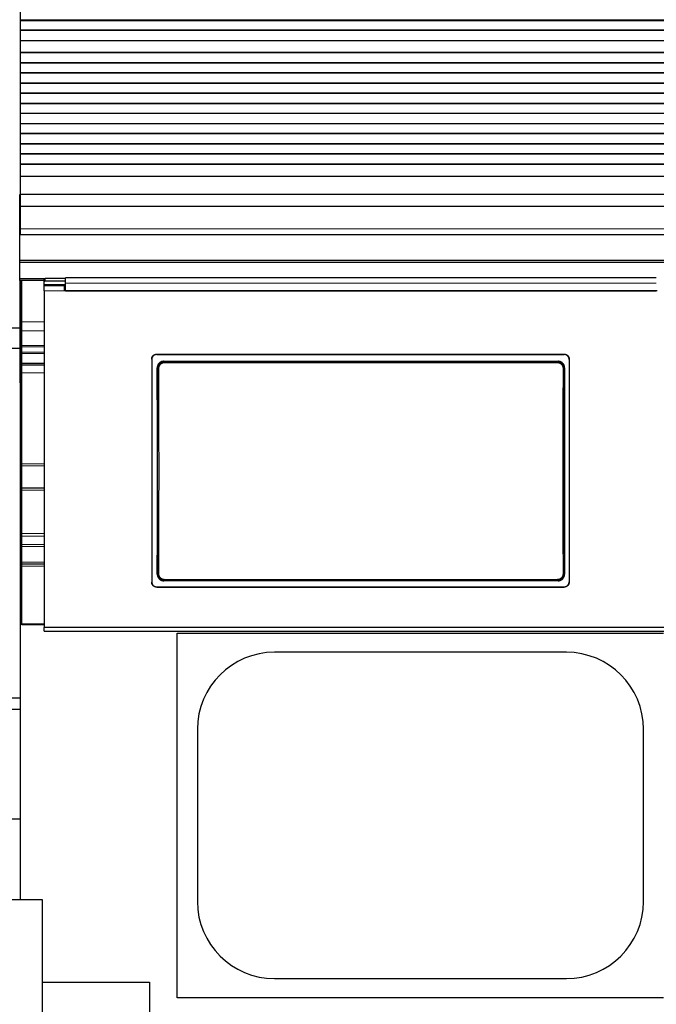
# Model space of a CAD drawing. Header units: inches. Extents: x 0 to 29700, y -16 to 21000.
# Tile 77 of 213: x 3808 to 4436, y 15747 to 16719. Entities that reach past the tile are written whole.
import ezdxf

# ---------------------------------------------------------------- set-up
doc = ezdxf.new("R2010")
doc.units = ezdxf.units.IN
doc.layers.add('1', color=7, linetype='Continuous', true_color=0xffffff)
doc.layers.add('254', color=7, linetype='Continuous', true_color=0xffffff)
doc.styles.add('latin_extended', font='simplex.shx')
doc.dimstyles.get("Standard").update_dxf_attribs({"dimtxt": 0.18, "dimasz": 0.18, "dimexe": 0.18, "dimexo": 0.0625, "dimgap": 0.09, "dimtad": 0, "dimtih": 1, "dimtoh": 1, "dimdec": 4, "dimzin": 0, "dimdsep": 46, "dimtxsty": 'Standard', "dimcen": 0.09, "dimadec": 0, "dimazin": 0, "dimtfac": 1, "dimtdec": 4, "dimtofl": 0, "dimtmove": 0, "dimatfit": 3, "dimfxl": 1, "dimtolj": 1, "dimtzin": 0, "dimarcsym": 0})

# ---------------------------------------------------------------- blocks, each defined once
blk = doc.blocks.new('_U1')
at = {"layer": '254', "color": 3, "linetype": 'Continuous', "lineweight": 13, "transparency": 16777216}
for p, q in [((2566.56, 16631.63), (2566.56, 13180.9)), ((3808.13, 13970.9), (3808.13, 13180.9)), ((2741.56, 13230.9), (3633.13, 13230.9))]:
    blk.add_line(p, q, dxfattribs=at)
at = {"layer": '254', "color": 3, "transparency": 16777216}
for points in [[(2741.56, 13260.07), (2741.56, 13201.73), (2566.56, 13230.9)], [(3633.13, 13201.73), (3633.13, 13260.07), (3808.13, 13230.9)]]:
    blk.add_solid(points, dxfattribs=at)
at = {"layer": 'Defpoints', "color": 0, "transparency": 16777216}
for p in [(2566.56, 16681.63), (3808.13, 14020.9), (3808.13, 13230.9)]:
    blk.add_point(p, dxfattribs=at)
at = {"layer": '254', "color": 2, "lineweight": 13, "transparency": 16777216, "insert": (2895.68, 13493.4), "char_height": 175, "attachment_point": 1, "style": 'latin_extended'}
blk.add_mtext('\\A1;1242', dxfattribs=at)

msp = doc.modelspace()

# ---------------------------------------------------------------- linework, layer by layer
at = {"layer": '1', "color": 2, "linetype": 'Continuous', "lineweight": 25}
for p, q in [((3808.127, 16728.982), (3808.127, 16507.417)), ((5023.627, 16718.753), (3808.14, 16718.753)), ((5023.627, 16718.503), (3808.14, 16718.503)), ((5023.627, 16709.003), (3808.14, 16709.003)), ((5023.627, 16708.753), (3808.14, 16708.753)), ((5023.627, 16698.753), (3808.14, 16698.753)), ((5023.627, 16687.003), (3808.14, 16687.003)), ((5023.627, 16686.753), (3808.14, 16686.753)), ((5023.627, 16676.753), (3808.14, 16676.753)), ((5023.627, 16676.503), (3808.14, 16676.503)), ((5023.627, 16667.003), (3808.14, 16667.003)), ((5023.627, 16666.753), (3808.14, 16666.753)), ((5023.627, 16656.753), (3808.14, 16656.753)), ((5023.627, 16656.503), (3808.14, 16656.503)), ((5023.627, 16647.003), (3808.14, 16647.003)), ((5023.627, 16646.753), (3808.14, 16646.753)), ((5023.627, 16636.753), (3808.14, 16636.753)), ((5023.627, 16636.503), (3808.14, 16636.503)), ((5023.627, 16627.003), (3808.14, 16627.003)), ((5023.627, 16626.753), (3808.14, 16626.753)), ((5023.627, 16616.753), (3808.14, 16616.753)), ((5023.627, 16616.503), (3808.14, 16616.503)), ((5023.627, 16607.003), (3808.14, 16607.003)), ((5023.627, 16606.753), (3808.14, 16606.753)), ((5023.627, 16596.753), (3808.14, 16596.753)), ((5023.627, 16596.503), (3808.14, 16596.503)), ((5023.627, 16587.003), (3808.14, 16587.003)), ((5023.627, 16586.753), (3808.14, 16586.753)), ((5023.627, 16576.753), (3808.14, 16576.753)), ((5023.627, 16576.503), (3808.14, 16576.503)), ((5023.627, 16564.77), (3808.14, 16564.77)), ((3807.627, 16534.997), (3807.627, 16546.958)), ((5023.627, 16546.958), (3808.14, 16546.958)), ((3807.627, 16513.135), (3807.627, 16534.997)), ((5023.627, 16534.997), (3807.627, 16534.997)), ((3807.627, 16507.415), (3807.627, 16513.135)), ((3807.627, 16507.415), (5023.627, 16507.415)), ((3807.627, 16481.872), (3807.627, 16507.414)), ((3807.627, 16479.608), (3807.627, 16481.872)), ((5023.627, 16481.872), (3807.627, 16481.872)), ((3807.627, 16463.757), (3807.627, 16479.608)), ((5023.627, 16479.608), (3807.627, 16479.608)), ((3807.627, 16462.008), (3807.627, 16463.757)), ((3832.27, 16463.757), (3807.627, 16463.757)), ((3831.89, 16462.008), (3807.627, 16462.008)), ((3808.127, 16414.9), (3808.127, 16462.008)), ((3809.127, 16462.008), (3809.127, 16426.9)), ((3809.627, 16421.291), (3809.627, 16462.008)), ((3831.877, 16460.764), (3831.877, 16463.362)), ((3831.877, 16456.854), (3831.877, 16460.764)), ((3831.927, 16456.855), (3831.927, 16457.56)), ((3852.883, 16457.56), (3831.927, 16457.56)), ((3852.877, 16463.862), (3832.877, 16463.862)), ((3852.877, 16461.264), (3832.877, 16461.264)), ((4435.877, 16464.666), (3852.877, 16464.666)), ((3852.877, 16459.294), (3852.877, 16464.666)), ((3852.877, 16451.78), (3852.877, 16459.293)), ((3851.877, 16456.855), (3831.877, 16456.855)), ((3831.877, 16451.775), (3831.877, 16456.855)), ((3831.877, 16451.775), (3831.877, 16119.405)), ((3851.877, 16451.775), (3851.877, 16456.855)), ((3852.877, 16453.855), (3851.877, 16453.855)), ((4436.877, 16451.775), (3851.877, 16451.775)), ((3852.877, 16451.78), (4435.877, 16451.78)), ((3809.124, 16426.832), (3808.124, 16426.832)), ((3809.627, 16426.9), (3809.127, 16426.9)), ((3809.127, 16426.9), (3809.127, 16360.9)), ((3809.627, 16412.292), (3809.627, 16421.291)), ((3808.127, 16414.9), (3780.127, 16414.9)), ((3808.127, 16394.904), (3808.127, 16414.9)), ((3809.627, 16397.718), (3809.627, 16412.292)), ((3808.127, 16394.904), (3780.127, 16394.904)), ((3808.127, 16360.897), (3808.127, 16394.904)), ((3809.627, 16396.529), (3809.627, 16397.718)), ((3809.627, 16391.099), (3809.627, 16396.529)), ((3809.627, 16389.97), (3809.627, 16391.099)), ((3809.627, 16380.353), (3809.627, 16389.97)), ((3942.877, 16389.272), (4344.877, 16389.272)), ((3809.627, 16380.06), (3809.627, 16380.353)), ((3809.627, 16380.06), (3831.919, 16380.06)), ((3809.627, 16378.379), (3809.627, 16380.06)), ((3937.877, 16384.297), (3937.877, 16164.224)), ((3942.877, 16388.968), (4344.877, 16388.968)), ((3949.791, 16382.209), (4338.963, 16382.209)), ((4349.877, 16384.297), (4349.877, 16164.224)), ((3808.112, 16372.332), (3809.124, 16372.332)), ((3809.627, 16370.719), (3809.627, 16378.379)), ((3809.627, 16280.977), (3809.627, 16370.719)), ((3809.667, 16360.9), (3808.127, 16360.9)), ((3808.127, 16360.9), (3808.127, 16235.9)), ((3809.627, 16278.974), (3809.627, 16280.977)), ((3809.627, 16256.983), (3809.627, 16278.974)), ((3809.627, 16254.983), (3809.627, 16256.983)), ((3831.919, 16256.983), (3809.627, 16256.983)), ((3809.627, 16212.215), (3809.627, 16254.983)), ((3809.667, 16235.9), (3808.127, 16235.9)), ((3808.127, 16235.9), (3808.127, 15850.937)), ((3809.627, 16209.715), (3809.627, 16212.215)), ((3809.627, 16201.411), (3809.627, 16209.715)), ((3809.627, 16199.411), (3809.627, 16201.411)), ((3809.627, 16183.983), (3809.627, 16199.411)), ((3809.627, 16181.983), (3809.627, 16183.983)), ((3809.627, 16179.983), (3809.627, 16181.983)), ((3831.919, 16181.983), (3809.627, 16181.983)), ((3809.627, 16122.983), (3809.627, 16179.983)), ((4338.9, 16165.555), (3949.854, 16165.555)), ((3942.877, 16159.512), (4344.877, 16159.512)), ((3942.877, 16159.243), (4344.877, 16159.243)), ((3809.627, 16121.983), (3809.627, 16122.983)), ((3831.919, 16121.983), (3809.627, 16121.983)), ((3831.877, 16115.819), (3831.877, 16119.405)), ((4456.877, 16119.405), (3831.877, 16119.405)), ((3831.877, 16115.819), (5081.877, 16115.819)), ((3963.127, 16113.9), (4443.127, 16113.9)), ((3963.127, 15753.9), (3963.127, 16113.9)), ((4347.127, 16095), (4059.127, 16095)), ((3808.127, 16049.511), (3780.127, 16049.511)), ((3780.127, 16038.9), (3808.127, 16038.9)), ((3983.027, 16018.9), (3983.027, 15848.9)), ((4423.227, 15848.9), (4423.227, 16018.9)), ((3780.127, 15930.4), (3808.127, 15930.4)), ((3537.907, 15850.929), (3829.907, 15850.929)), ((3829.907, 15850.929), (3829.907, 15580.402)), ((3829.907, 15769.4), (3935.627, 15769.4)), ((3935.627, 15769.4), (3935.627, 15736.4)), ((4059.127, 15772.8), (4347.127, 15772.8)), ((4443.127, 15753.9), (3963.127, 15753.9))]:
    msp.add_line(p, q, dxfattribs=at)
at = {"layer": '1', "color": 110, "linetype": 'Continuous', "lineweight": 13}
for p, q in [((5023.627, 16719.468), (3808.14, 16719.468)), ((5023.627, 16513.135), (3807.627, 16513.135)), ((3832.877, 16463.862), (3832.877, 16461.264)), ((3851.877, 16451.775), (3831.877, 16451.775)), ((3831.879, 16421.291), (3809.627, 16421.291)), ((3831.919, 16412.292), (3809.627, 16412.292)), ((3831.919, 16397.718), (3809.627, 16397.718)), ((3831.919, 16396.529), (3809.627, 16396.529)), ((3831.919, 16391.099), (3809.627, 16391.099)), ((3831.919, 16389.97), (3809.627, 16389.97)), ((3942.877, 16389.272), (3942.877, 16388.968)), ((4344.877, 16388.968), (4344.877, 16389.272)), ((3831.919, 16380.353), (3809.627, 16380.353)), ((3949.791, 16382.209), (3950.349, 16381.651)), ((3950.349, 16381.651), (4338.405, 16381.651)), ((3950.349, 16381.651), (3950.349, 16380.742)), ((4338.405, 16380.742), (3950.349, 16380.742)), ((4338.405, 16381.651), (4338.963, 16382.209)), ((4338.405, 16381.651), (4338.405, 16380.742)), ((3831.919, 16378.379), (3809.627, 16378.379)), ((3831.919, 16370.719), (3809.627, 16370.719)), ((3943.883, 16375.135), (3943.332, 16375.686)), ((4345.422, 16375.686), (4344.871, 16375.135)), ((3831.919, 16280.977), (3809.627, 16280.977)), ((3831.919, 16278.974), (3809.627, 16278.974)), ((3831.919, 16254.983), (3809.627, 16254.983)), ((3831.919, 16212.215), (3809.627, 16212.215)), ((3831.919, 16209.715), (3809.627, 16209.715)), ((3831.919, 16201.411), (3809.627, 16201.411)), ((3831.919, 16199.411), (3809.627, 16199.411)), ((3831.919, 16183.983), (3809.627, 16183.983)), ((3831.919, 16179.983), (3809.627, 16179.983)), ((3943.391, 16172.074), (3943.883, 16172.566)), ((3950.349, 16166.05), (3949.854, 16165.555)), ((3950.349, 16166.96), (3950.349, 16166.05)), ((3950.349, 16166.96), (4338.405, 16166.96)), ((4338.405, 16166.05), (3950.349, 16166.05)), ((4338.405, 16166.96), (4338.405, 16166.05)), ((4338.9, 16165.555), (4338.405, 16166.05)), ((4344.871, 16172.566), (4345.363, 16172.074)), ((3942.877, 16159.512), (3942.877, 16159.243)), ((4344.877, 16159.243), (4344.877, 16159.512)), ((3831.919, 16122.983), (3809.627, 16122.983))]:
    msp.add_line(p, q, dxfattribs=at)
at = {"layer": '1', "color": 2, "linetype": 'Continuous', "lineweight": 25}
for centre, start, end in [((4059.127, 16018.9), 90, 180), ((4347.127, 16018.9), 0, 90), ((4059.127, 15848.9), 180, 270), ((4347.127, 15848.9), 270, 0)]:
    msp.add_arc(centre, 76.1, start, end, dxfattribs=at)
for centre, major_axis, ratio, start_param, end_param in [((3832.877, 16463.362), (-1, 0), 0.5, 4.712389, 6.2831853), ((3832.877, 16460.764), (1, 0), 0.5, 1.5707963, 3.1415927), ((3880.7, 16267.24), (0, 1200), 0.0524078, 4.6330009, 4.8028843), ((4408.054, 16267.24), (0, 1200), 0.0524078, 1.480301, 1.6501845)]:
    msp.add_ellipse(centre, major_axis=major_axis, ratio=ratio, start_param=start_param, end_param=end_param, dxfattribs=at)
at = {"layer": '1', "color": 110, "linetype": 'Continuous', "lineweight": 13}
for centre, major_axis, ratio, start_param, end_param in [((3944.881, 16375.135), (-1, -0.004), 0.0844733, 4.7120137, 6.2306374), ((3881.27, 16273.851), (0, 1199), 0.0524078, 4.6278141, 4.7969639), ((3882.269, 16273.851), (0, 1200), 0.0523641, 4.6278141, 4.7969639), ((4406.485, 16273.851), (0, 1200), 0.0523641, 1.4862214, 1.6553712), ((4343.872, 16375.135), (1, -0.004), 0.0844733, 0.0525479, 1.5711716), ((4407.483, 16273.851), (0, 1199), 0.0524078, 1.4862214, 1.6553712), ((3944.881, 16172.566), (1, -0.004), 0.0844733, 3.1941405, 4.7127643), ((4343.872, 16172.566), (-1, -0.004), 0.0844733, 1.570421, 3.0890448)]:
    msp.add_ellipse(centre, major_axis=major_axis, ratio=ratio, start_param=start_param, end_param=end_param, dxfattribs=at)
msp.add_open_spline([(4435.877, 16459.293), (3852.877, 16459.293)], degree=1, dxfattribs=at)
at = {"layer": '1', "color": 2, "linetype": 'Continuous', "lineweight": 25}
for points, knots in [([(3937.877, 16384.297), (3937.877, 16384.461), (3937.885, 16384.624), (3937.917, 16384.947), (3937.965, 16385.268), (3938.044, 16385.583), (3938.103, 16385.778), (3938.116, 16385.817), (3938.141, 16385.895), (3938.155, 16385.934), (3938.196, 16386.05), (3938.226, 16386.126), (3938.32, 16386.352), (3938.46, 16386.645), (3938.627, 16386.923), (3938.763, 16387.126), (3938.81, 16387.192), (3938.883, 16387.291), (3938.908, 16387.323), (3938.958, 16387.388), (3938.984, 16387.42), (3939.115, 16387.579), (3939.225, 16387.699), (3939.455, 16387.929), (3939.696, 16388.146), (3939.958, 16388.34), (3940.129, 16388.454), (3940.164, 16388.476), (3940.233, 16388.52), (3940.268, 16388.542), (3940.374, 16388.605), (3940.445, 16388.645), (3940.662, 16388.76), (3940.956, 16388.899), (3941.263, 16389.009), (3941.497, 16389.08), (3941.576, 16389.102), (3941.736, 16389.142), (3941.816, 16389.16), (3942.059, 16389.208), (3942.383, 16389.256), (3942.712, 16389.272), (3942.877, 16389.272)], [0, 0, 0, 0, 0.0625, 0.0625, 0.125, 0.1875, 0.1875, 0.203125, 0.203125, 0.21875, 0.21875, 0.25, 0.25, 0.3125, 0.375, 0.375, 0.40625, 0.40625, 0.421875, 0.421875, 0.4375, 0.4375, 0.5, 0.5, 0.5625, 0.625, 0.625, 0.640625, 0.640625, 0.65625, 0.65625, 0.6875, 0.6875, 0.75, 0.8125, 0.8125, 0.84375, 0.84375, 0.875, 0.875, 0.9375, 1, 1, 1, 1]), ([(4344.877, 16389.272), (4345.042, 16389.272), (4345.206, 16389.264), (4345.53, 16389.232), (4345.852, 16389.185), (4346.169, 16389.106), (4346.365, 16389.047), (4346.404, 16389.035), (4346.482, 16389.009), (4346.521, 16388.996), (4346.638, 16388.954), (4346.715, 16388.925), (4346.942, 16388.831), (4347.236, 16388.692), (4347.516, 16388.526), (4347.719, 16388.391), (4347.82, 16388.321), (4347.918, 16388.246), (4347.983, 16388.196), (4348.015, 16388.17), (4348.175, 16388.04), (4348.296, 16387.931), (4348.526, 16387.702), (4348.745, 16387.462), (4348.94, 16387.201), (4349.054, 16387.031), (4349.077, 16386.997), (4349.121, 16386.928), (4349.143, 16386.893), (4349.206, 16386.788), (4349.247, 16386.717), (4349.362, 16386.501), (4349.502, 16386.208), (4349.612, 16385.903), (4349.683, 16385.67), (4349.705, 16385.591), (4349.746, 16385.433), (4349.764, 16385.352), (4349.812, 16385.111), (4349.861, 16384.788), (4349.877, 16384.461), (4349.877, 16384.297)], [0, 0, 0, 0, 0.0625, 0.0625, 0.125, 0.1875, 0.1875, 0.203125, 0.203125, 0.21875, 0.21875, 0.25, 0.25, 0.3125, 0.375, 0.375, 0.40625, 0.421875, 0.421875, 0.4375, 0.4375, 0.5, 0.5, 0.5625, 0.625, 0.625, 0.640625, 0.640625, 0.65625, 0.65625, 0.6875, 0.6875, 0.75, 0.8125, 0.8125, 0.84375, 0.84375, 0.875, 0.875, 0.9375, 1, 1, 1, 1]), ([(3942.877, 16388.968), (3942.712, 16388.968), (3942.548, 16388.96), (3942.223, 16388.928), (3941.901, 16388.88), (3941.585, 16388.802), (3941.388, 16388.743), (3941.349, 16388.73), (3941.271, 16388.705), (3941.232, 16388.691), (3941.116, 16388.65), (3941.039, 16388.62), (3940.812, 16388.527), (3940.517, 16388.388), (3940.238, 16388.222), (3940.034, 16388.087), (3939.934, 16388.016), (3939.836, 16387.942), (3939.771, 16387.892), (3939.738, 16387.866), (3939.579, 16387.736), (3939.458, 16387.627), (3939.227, 16387.398), (3939.009, 16387.158), (3938.814, 16386.897), (3938.699, 16386.727), (3938.677, 16386.693), (3938.633, 16386.624), (3938.611, 16386.589), (3938.547, 16386.483), (3938.507, 16386.412), (3938.391, 16386.197), (3938.252, 16385.904), (3938.142, 16385.599), (3938.07, 16385.365), (3938.048, 16385.287), (3938.008, 16385.128), (3937.99, 16385.048), (3937.941, 16384.807), (3937.893, 16384.484), (3937.877, 16384.157), (3937.877, 16383.993)], [0, 0, 0, 0, 0.0625, 0.0625, 0.125, 0.1875, 0.1875, 0.203125, 0.203125, 0.21875, 0.21875, 0.25, 0.25, 0.3125, 0.375, 0.375, 0.40625, 0.421875, 0.421875, 0.4375, 0.4375, 0.5, 0.5, 0.5625, 0.625, 0.625, 0.640625, 0.640625, 0.65625, 0.65625, 0.6875, 0.6875, 0.75, 0.8125, 0.8125, 0.84375, 0.84375, 0.875, 0.875, 0.9375, 1, 1, 1, 1]), ([(3949.791, 16382.209), (3949.576, 16382.209), (3949.363, 16382.199), (3948.94, 16382.157), (3948.73, 16382.125), (3948.314, 16382.042), (3948.108, 16381.99), (3947.853, 16381.912), (3947.802, 16381.896), (3947.7, 16381.862), (3947.649, 16381.845), (3947.498, 16381.79), (3947.399, 16381.751), (3947.104, 16381.628), (3946.721, 16381.445), (3946.359, 16381.225), (3946.094, 16381.047), (3946.008, 16380.985), (3945.879, 16380.889), (3945.837, 16380.857), (3945.753, 16380.79), (3945.711, 16380.756), (3945.506, 16380.585), (3945.349, 16380.442), (3945.052, 16380.14), (3944.911, 16379.982), (3944.645, 16379.653), (3944.519, 16379.482), (3944.373, 16379.259), (3944.344, 16379.214), (3944.287, 16379.123), (3944.204, 16378.986), (3944.127, 16378.846), (3943.979, 16378.565), (3943.801, 16378.181), (3943.661, 16377.782), (3943.571, 16377.476), (3943.543, 16377.374), (3943.505, 16377.218), (3943.493, 16377.166), (3943.47, 16377.061), (3943.46, 16377.009), (3943.409, 16376.747), (3943.349, 16376.326), (3943.331, 16375.9), (3943.332, 16375.686)], [0, 0, 0, 0, 0.0625, 0.0625, 0.125, 0.125, 0.1875, 0.1875, 0.203125, 0.203125, 0.21875, 0.21875, 0.25, 0.25, 0.3125, 0.375, 0.375, 0.40625, 0.40625, 0.421875, 0.421875, 0.4375, 0.4375, 0.5, 0.5, 0.5625, 0.5625, 0.625, 0.625, 0.640625, 0.640625, 0.65625, 0.6875, 0.6875, 0.75, 0.8125, 0.8125, 0.84375, 0.84375, 0.859375, 0.859375, 0.875, 0.875, 0.9375, 1, 1, 1, 1]), ([(4344.871, 16375.135), (4344.872, 16375.349), (4344.852, 16375.776), (4344.791, 16376.198), (4344.74, 16376.461), (4344.729, 16376.513), (4344.706, 16376.618), (4344.67, 16376.774), (4344.628, 16376.927), (4344.537, 16377.232), (4344.396, 16377.631), (4344.217, 16378.015), (4344.068, 16378.297), (4344.016, 16378.39), (4343.934, 16378.528), (4343.906, 16378.574), (4343.85, 16378.665), (4343.821, 16378.709), (4343.674, 16378.932), (4343.423, 16379.273), (4343.141, 16379.588), (4342.917, 16379.814), (4342.84, 16379.888), (4342.722, 16379.996), (4342.682, 16380.031), (4342.602, 16380.101), (4342.561, 16380.136), (4342.354, 16380.307), (4342.184, 16380.434), (4341.832, 16380.671), (4341.651, 16380.78), (4341.278, 16380.981), (4341.086, 16381.072), (4340.84, 16381.175), (4340.79, 16381.195), (4340.69, 16381.233), (4340.64, 16381.252), (4340.489, 16381.307), (4340.388, 16381.34), (4340.083, 16381.433), (4339.672, 16381.536), (4339.254, 16381.599), (4338.833, 16381.641), (4338.62, 16381.651), (4338.405, 16381.651)], [0, 0, 0, 0, 0.0625, 0.125, 0.125, 0.140625, 0.140625, 0.15625, 0.1875, 0.1875, 0.25, 0.3125, 0.3125, 0.34375, 0.34375, 0.359375, 0.359375, 0.375, 0.375, 0.4375, 0.5, 0.5, 0.53125, 0.53125, 0.546875, 0.546875, 0.5625, 0.5625, 0.625, 0.625, 0.6875, 0.6875, 0.75, 0.75, 0.765625, 0.765625, 0.78125, 0.78125, 0.8125, 0.8125, 0.875, 0.9375, 0.9375, 1, 1, 1, 1]), ([(4345.422, 16375.686), (4345.423, 16375.9), (4345.414, 16376.113), (4345.375, 16376.534), (4345.345, 16376.743), (4345.266, 16377.158), (4345.216, 16377.364), (4345.141, 16377.619), (4345.125, 16377.67), (4345.092, 16377.771), (4345.075, 16377.822), (4345.023, 16377.973), (4344.985, 16378.073), (4344.865, 16378.369), (4344.688, 16378.753), (4344.474, 16379.117), (4344.299, 16379.383), (4344.239, 16379.471), (4344.145, 16379.6), (4344.113, 16379.642), (4344.048, 16379.727), (4344.015, 16379.769), (4343.847, 16379.978), (4343.705, 16380.136), (4343.408, 16380.438), (4343.252, 16380.582), (4342.927, 16380.852), (4342.758, 16380.98), (4342.537, 16381.13), (4342.492, 16381.159), (4342.402, 16381.217), (4342.356, 16381.246), (4342.219, 16381.329), (4342.126, 16381.382), (4341.845, 16381.534), (4341.463, 16381.717), (4341.064, 16381.862), (4340.759, 16381.956), (4340.657, 16381.985), (4340.501, 16382.024), (4340.449, 16382.037), (4340.344, 16382.06), (4340.292, 16382.072), (4340.029, 16382.125), (4339.606, 16382.188), (4339.178, 16382.209), (4338.963, 16382.209)], [0, 0, 0, 0, 0.0625, 0.0625, 0.125, 0.125, 0.1875, 0.1875, 0.203125, 0.203125, 0.21875, 0.21875, 0.25, 0.25, 0.3125, 0.375, 0.375, 0.40625, 0.40625, 0.421875, 0.421875, 0.4375, 0.4375, 0.5, 0.5, 0.5625, 0.5625, 0.625, 0.625, 0.640625, 0.640625, 0.65625, 0.65625, 0.6875, 0.6875, 0.75, 0.8125, 0.8125, 0.84375, 0.84375, 0.859375, 0.859375, 0.875, 0.875, 0.9375, 1, 1, 1, 1]), ([(4349.877, 16383.993), (4349.877, 16384.157), (4349.869, 16384.32), (4349.837, 16384.643), (4349.789, 16384.963), (4349.71, 16385.279), (4349.65, 16385.474), (4349.638, 16385.513), (4349.612, 16385.591), (4349.599, 16385.629), (4349.557, 16385.745), (4349.528, 16385.822), (4349.434, 16386.047), (4349.294, 16386.341), (4349.127, 16386.619), (4348.991, 16386.821), (4348.944, 16386.888), (4348.871, 16386.987), (4348.846, 16387.019), (4348.795, 16387.084), (4348.769, 16387.116), (4348.639, 16387.274), (4348.529, 16387.395), (4348.298, 16387.624), (4348.057, 16387.842), (4347.795, 16388.036), (4347.625, 16388.15), (4347.59, 16388.172), (4347.521, 16388.216), (4347.485, 16388.237), (4347.38, 16388.301), (4347.308, 16388.341), (4347.092, 16388.456), (4346.797, 16388.595), (4346.491, 16388.704), (4346.256, 16388.776), (4346.177, 16388.797), (4346.018, 16388.837), (4345.937, 16388.855), (4345.695, 16388.904), (4345.37, 16388.952), (4345.042, 16388.968), (4344.877, 16388.968)], [0, 0, 0, 0, 0.0625, 0.0625, 0.125, 0.1875, 0.1875, 0.203125, 0.203125, 0.21875, 0.21875, 0.25, 0.25, 0.3125, 0.375, 0.375, 0.40625, 0.40625, 0.421875, 0.421875, 0.4375, 0.4375, 0.5, 0.5, 0.5625, 0.625, 0.625, 0.640625, 0.640625, 0.65625, 0.65625, 0.6875, 0.6875, 0.75, 0.8125, 0.8125, 0.84375, 0.84375, 0.875, 0.875, 0.9375, 1, 1, 1, 1]), ([(3943.391, 16172.074), (3943.39, 16171.86), (3943.399, 16171.648), (3943.439, 16171.226), (3943.469, 16171.017), (3943.548, 16170.602), (3943.598, 16170.397), (3943.674, 16170.142), (3943.689, 16170.091), (3943.722, 16169.989), (3943.739, 16169.938), (3943.792, 16169.787), (3943.83, 16169.687), (3943.95, 16169.392), (3944.128, 16169.008), (3944.343, 16168.643), (3944.517, 16168.378), (3944.577, 16168.29), (3944.672, 16168.161), (3944.704, 16168.119), (3944.769, 16168.034), (3944.802, 16167.992), (3944.97, 16167.784), (3945.112, 16167.625), (3945.41, 16167.323), (3945.565, 16167.18), (3945.891, 16166.91), (3946.06, 16166.782), (3946.281, 16166.633), (3946.326, 16166.603), (3946.416, 16166.546), (3946.462, 16166.517), (3946.599, 16166.434), (3946.692, 16166.381), (3946.973, 16166.229), (3947.355, 16166.046), (3947.754, 16165.902), (3948.059, 16165.808), (3948.161, 16165.78), (3948.317, 16165.74), (3948.369, 16165.728), (3948.473, 16165.704), (3948.526, 16165.693), (3948.789, 16165.64), (3949.211, 16165.576), (3949.639, 16165.555), (3949.854, 16165.555)], [0, 0, 0, 0, 0.0625, 0.0625, 0.125, 0.125, 0.1875, 0.1875, 0.203125, 0.203125, 0.21875, 0.21875, 0.25, 0.25, 0.3125, 0.375, 0.375, 0.40625, 0.40625, 0.421875, 0.421875, 0.4375, 0.4375, 0.5, 0.5, 0.5625, 0.5625, 0.625, 0.625, 0.640625, 0.640625, 0.65625, 0.65625, 0.6875, 0.6875, 0.75, 0.8125, 0.8125, 0.84375, 0.84375, 0.859375, 0.859375, 0.875, 0.875, 0.9375, 1, 1, 1, 1]), ([(3943.883, 16172.566), (3943.882, 16172.352), (3943.902, 16171.925), (3943.962, 16171.503), (3944.014, 16171.241), (3944.024, 16171.188), (3944.047, 16171.084), (3944.084, 16170.928), (3944.126, 16170.774), (3944.217, 16170.469), (3944.357, 16170.071), (3944.536, 16169.687), (3944.685, 16169.404), (3944.737, 16169.311), (3944.819, 16169.173), (3944.847, 16169.127), (3944.904, 16169.037), (3944.933, 16168.992), (3945.08, 16168.77), (3945.331, 16168.428), (3945.613, 16168.113), (3945.837, 16167.887), (3945.914, 16167.814), (3946.031, 16167.706), (3946.071, 16167.67), (3946.152, 16167.6), (3946.193, 16167.565), (3946.399, 16167.395), (3946.57, 16167.267), (3946.921, 16167.031), (3947.103, 16166.922), (3947.475, 16166.721), (3947.667, 16166.629), (3947.914, 16166.527), (3947.963, 16166.507), (3948.063, 16166.468), (3948.113, 16166.449), (3948.265, 16166.395), (3948.366, 16166.361), (3948.671, 16166.268), (3949.081, 16166.165), (3949.499, 16166.103), (3949.921, 16166.061), (3950.134, 16166.05), (3950.349, 16166.05)], [0, 0, 0, 0, 0.0625, 0.125, 0.125, 0.140625, 0.140625, 0.15625, 0.1875, 0.1875, 0.25, 0.3125, 0.3125, 0.34375, 0.34375, 0.359375, 0.359375, 0.375, 0.375, 0.4375, 0.5, 0.5, 0.53125, 0.53125, 0.546875, 0.546875, 0.5625, 0.5625, 0.625, 0.625, 0.6875, 0.6875, 0.75, 0.75, 0.765625, 0.765625, 0.78125, 0.78125, 0.8125, 0.8125, 0.875, 0.9375, 0.9375, 1, 1, 1, 1]), ([(4338.9, 16165.555), (4339.115, 16165.555), (4339.328, 16165.566), (4339.75, 16165.608), (4339.96, 16165.639), (4340.375, 16165.722), (4340.581, 16165.774), (4340.837, 16165.852), (4340.887, 16165.868), (4340.989, 16165.902), (4341.04, 16165.919), (4341.191, 16165.974), (4341.291, 16166.013), (4341.586, 16166.136), (4341.968, 16166.318), (4342.331, 16166.537), (4342.595, 16166.715), (4342.682, 16166.777), (4342.81, 16166.873), (4342.852, 16166.906), (4342.936, 16166.972), (4342.978, 16167.006), (4343.184, 16167.176), (4343.341, 16167.32), (4343.638, 16167.621), (4343.779, 16167.779), (4344.046, 16168.108), (4344.171, 16168.279), (4344.318, 16168.502), (4344.347, 16168.547), (4344.404, 16168.638), (4344.487, 16168.775), (4344.565, 16168.914), (4344.713, 16169.196), (4344.891, 16169.579), (4345.031, 16169.978), (4345.122, 16170.284), (4345.15, 16170.386), (4345.188, 16170.542), (4345.2, 16170.594), (4345.223, 16170.699), (4345.234, 16170.751), (4345.284, 16171.013), (4345.345, 16171.434), (4345.364, 16171.86), (4345.363, 16172.074)], [0, 0, 0, 0, 0.0625, 0.0625, 0.125, 0.125, 0.1875, 0.1875, 0.203125, 0.203125, 0.21875, 0.21875, 0.25, 0.25, 0.3125, 0.375, 0.375, 0.40625, 0.40625, 0.421875, 0.421875, 0.4375, 0.4375, 0.5, 0.5, 0.5625, 0.5625, 0.625, 0.625, 0.640625, 0.640625, 0.65625, 0.6875, 0.6875, 0.75, 0.8125, 0.8125, 0.84375, 0.84375, 0.859375, 0.859375, 0.875, 0.875, 0.9375, 1, 1, 1, 1]), ([(3937.877, 16164.493), (3937.877, 16164.329), (3937.885, 16164.166), (3937.917, 16163.842), (3937.965, 16163.521), (3938.044, 16163.206), (3938.103, 16163.01), (3938.116, 16162.971), (3938.141, 16162.894), (3938.155, 16162.855), (3938.196, 16162.739), (3938.226, 16162.662), (3938.32, 16162.436), (3938.46, 16162.143), (3938.627, 16161.864), (3938.763, 16161.661), (3938.81, 16161.595), (3938.883, 16161.496), (3938.908, 16161.463), (3938.958, 16161.399), (3938.984, 16161.367), (3939.115, 16161.208), (3939.225, 16161.087), (3939.455, 16160.858), (3939.696, 16160.64), (3939.958, 16160.445), (3940.129, 16160.332), (3940.164, 16160.309), (3940.233, 16160.265), (3940.268, 16160.244), (3940.374, 16160.18), (3940.445, 16160.14), (3940.662, 16160.025), (3940.956, 16159.886), (3941.263, 16159.776), (3941.497, 16159.705), (3941.576, 16159.683), (3941.736, 16159.643), (3941.816, 16159.625), (3942.059, 16159.577), (3942.383, 16159.529), (3942.712, 16159.512), (3942.877, 16159.512)], [0, 0, 0, 0, 0.0625, 0.0625, 0.125, 0.1875, 0.1875, 0.203125, 0.203125, 0.21875, 0.21875, 0.25, 0.25, 0.3125, 0.375, 0.375, 0.40625, 0.40625, 0.421875, 0.421875, 0.4375, 0.4375, 0.5, 0.5, 0.5625, 0.625, 0.625, 0.640625, 0.640625, 0.65625, 0.65625, 0.6875, 0.6875, 0.75, 0.8125, 0.8125, 0.84375, 0.84375, 0.875, 0.875, 0.9375, 1, 1, 1, 1]), ([(3942.877, 16159.243), (3942.712, 16159.243), (3942.548, 16159.251), (3942.223, 16159.283), (3941.901, 16159.331), (3941.585, 16159.41), (3941.388, 16159.469), (3941.349, 16159.481), (3941.271, 16159.507), (3941.232, 16159.52), (3941.116, 16159.562), (3941.039, 16159.591), (3940.812, 16159.685), (3940.517, 16159.824), (3940.238, 16159.99), (3940.034, 16160.125), (3939.934, 16160.196), (3939.836, 16160.27), (3939.771, 16160.321), (3939.738, 16160.346), (3939.579, 16160.476), (3939.458, 16160.586), (3939.227, 16160.815), (3939.009, 16161.055), (3938.814, 16161.317), (3938.699, 16161.486), (3938.677, 16161.521), (3938.633, 16161.59), (3938.611, 16161.625), (3938.547, 16161.731), (3938.507, 16161.802), (3938.391, 16162.017), (3938.252, 16162.311), (3938.142, 16162.616), (3938.07, 16162.85), (3938.048, 16162.928), (3938.008, 16163.087), (3937.99, 16163.167), (3937.941, 16163.409), (3937.893, 16163.732), (3937.877, 16164.059), (3937.877, 16164.224)], [0, 0, 0, 0, 0.0625, 0.0625, 0.125, 0.1875, 0.1875, 0.203125, 0.203125, 0.21875, 0.21875, 0.25, 0.25, 0.3125, 0.375, 0.375, 0.40625, 0.421875, 0.421875, 0.4375, 0.4375, 0.5, 0.5, 0.5625, 0.625, 0.625, 0.640625, 0.640625, 0.65625, 0.65625, 0.6875, 0.6875, 0.75, 0.8125, 0.8125, 0.84375, 0.84375, 0.875, 0.875, 0.9375, 1, 1, 1, 1]), ([(4344.877, 16159.512), (4345.042, 16159.512), (4345.206, 16159.521), (4345.53, 16159.553), (4345.852, 16159.6), (4346.169, 16159.679), (4346.365, 16159.738), (4346.404, 16159.75), (4346.482, 16159.776), (4346.521, 16159.789), (4346.638, 16159.831), (4346.715, 16159.86), (4346.942, 16159.954), (4347.236, 16160.093), (4347.516, 16160.259), (4347.719, 16160.395), (4347.82, 16160.465), (4347.918, 16160.539), (4347.983, 16160.59), (4348.015, 16160.616), (4348.175, 16160.746), (4348.296, 16160.855), (4348.526, 16161.085), (4348.745, 16161.325), (4348.94, 16161.586), (4349.054, 16161.756), (4349.077, 16161.79), (4349.121, 16161.859), (4349.143, 16161.894), (4349.206, 16162), (4349.247, 16162.071), (4349.362, 16162.286), (4349.502, 16162.58), (4349.612, 16162.885), (4349.683, 16163.119), (4349.705, 16163.198), (4349.746, 16163.356), (4349.764, 16163.437), (4349.812, 16163.678), (4349.861, 16164.002), (4349.877, 16164.329), (4349.877, 16164.493)], [0, 0, 0, 0, 0.0625, 0.0625, 0.125, 0.1875, 0.1875, 0.203125, 0.203125, 0.21875, 0.21875, 0.25, 0.25, 0.3125, 0.375, 0.375, 0.40625, 0.421875, 0.421875, 0.4375, 0.4375, 0.5, 0.5, 0.5625, 0.625, 0.625, 0.640625, 0.640625, 0.65625, 0.65625, 0.6875, 0.6875, 0.75, 0.8125, 0.8125, 0.84375, 0.84375, 0.875, 0.875, 0.9375, 1, 1, 1, 1]), ([(4349.877, 16164.224), (4349.877, 16164.059), (4349.869, 16163.896), (4349.837, 16163.573), (4349.789, 16163.252), (4349.71, 16162.937), (4349.65, 16162.741), (4349.638, 16162.702), (4349.612, 16162.624), (4349.599, 16162.585), (4349.557, 16162.469), (4349.528, 16162.393), (4349.434, 16162.167), (4349.294, 16161.873), (4349.127, 16161.595), (4348.991, 16161.392), (4348.944, 16161.325), (4348.871, 16161.227), (4348.846, 16161.194), (4348.795, 16161.129), (4348.769, 16161.097), (4348.639, 16160.939), (4348.529, 16160.818), (4348.298, 16160.588), (4348.057, 16160.37), (4347.795, 16160.176), (4347.625, 16160.062), (4347.59, 16160.04), (4347.521, 16159.996), (4347.485, 16159.974), (4347.38, 16159.911), (4347.308, 16159.871), (4347.092, 16159.756), (4346.797, 16159.617), (4346.491, 16159.507), (4346.256, 16159.436), (4346.177, 16159.414), (4346.018, 16159.374), (4345.937, 16159.356), (4345.695, 16159.308), (4345.37, 16159.259), (4345.042, 16159.243), (4344.877, 16159.243)], [0, 0, 0, 0, 0.0625, 0.0625, 0.125, 0.1875, 0.1875, 0.203125, 0.203125, 0.21875, 0.21875, 0.25, 0.25, 0.3125, 0.375, 0.375, 0.40625, 0.40625, 0.421875, 0.421875, 0.4375, 0.4375, 0.5, 0.5, 0.5625, 0.625, 0.625, 0.640625, 0.640625, 0.65625, 0.65625, 0.6875, 0.6875, 0.75, 0.8125, 0.8125, 0.84375, 0.84375, 0.875, 0.875, 0.9375, 1, 1, 1, 1])]:
    msp.add_open_spline(points, degree=3, knots=knots, dxfattribs=at)
at = {"layer": '1', "color": 110, "linetype": 'Continuous', "lineweight": 13}
for points, knots in [([(3950.349, 16381.651), (3950.134, 16381.651), (3949.707, 16381.63), (3949.284, 16381.566), (3949.021, 16381.513), (3948.968, 16381.502), (3948.864, 16381.478), (3948.708, 16381.441), (3948.554, 16381.398), (3948.25, 16381.304), (3947.852, 16381.16), (3947.469, 16380.977), (3947.235, 16380.851), (3947.188, 16380.825), (3947.095, 16380.772), (3947.049, 16380.745), (3946.912, 16380.661), (3946.822, 16380.604), (3946.557, 16380.425), (3946.218, 16380.17), (3945.906, 16379.884), (3945.683, 16379.658), (3945.61, 16379.581), (3945.503, 16379.462), (3945.468, 16379.421), (3945.399, 16379.34), (3945.365, 16379.299), (3945.196, 16379.091), (3945.071, 16378.919), (3944.838, 16378.565), (3944.623, 16378.201), (3944.444, 16377.817), (3944.344, 16377.571), (3944.324, 16377.521), (3944.287, 16377.421), (3944.268, 16377.371), (3944.215, 16377.219), (3944.182, 16377.118), (3944.092, 16376.812), (3943.992, 16376.401), (3943.932, 16375.983), (3943.892, 16375.562), (3943.882, 16375.349), (3943.883, 16375.135)], [0, 0, 0, 0, 0.0625, 0.125, 0.125, 0.140625, 0.140625, 0.15625, 0.1875, 0.1875, 0.25, 0.3125, 0.3125, 0.328125, 0.328125, 0.34375, 0.34375, 0.375, 0.375, 0.4375, 0.5, 0.5, 0.53125, 0.53125, 0.546875, 0.546875, 0.5625, 0.5625, 0.625, 0.625, 0.6875, 0.75, 0.75, 0.765625, 0.765625, 0.78125, 0.78125, 0.8125, 0.8125, 0.875, 0.9375, 0.9375, 1, 1, 1, 1]), ([(3950.349, 16380.742), (3950.167, 16380.742), (3949.805, 16380.724), (3949.446, 16380.67), (3949.224, 16380.625), (3949.179, 16380.616), (3949.091, 16380.595), (3949.047, 16380.585), (3948.915, 16380.551), (3948.829, 16380.527), (3948.571, 16380.448), (3948.234, 16380.326), (3947.91, 16380.17), (3947.711, 16380.063), (3947.672, 16380.041), (3947.593, 16379.996), (3947.554, 16379.973), (3947.437, 16379.902), (3947.361, 16379.853), (3947.138, 16379.701), (3946.851, 16379.485), (3946.587, 16379.243), (3946.398, 16379.051), (3946.306, 16378.953), (3946.217, 16378.85), (3946.159, 16378.781), (3946.13, 16378.746), (3945.987, 16378.57), (3945.882, 16378.424), (3945.685, 16378.125), (3945.504, 16377.816), (3945.353, 16377.491), (3945.269, 16377.282), (3945.252, 16377.24), (3945.22, 16377.155), (3945.205, 16377.113), (3945.16, 16376.985), (3945.133, 16376.899), (3945.056, 16376.64), (3944.972, 16376.292), (3944.922, 16375.938), (3944.897, 16375.67), (3944.888, 16375.536), (3944.883, 16375.401), (3944.881, 16375.31), (3944.881, 16375.265), (3944.881, 16375.22)], [0, 0, 0, 0, 0.0625, 0.125, 0.125, 0.140625, 0.140625, 0.15625, 0.15625, 0.1875, 0.1875, 0.25, 0.3125, 0.3125, 0.328125, 0.328125, 0.34375, 0.34375, 0.375, 0.375, 0.4375, 0.5, 0.5, 0.53125, 0.546875, 0.546875, 0.5625, 0.5625, 0.625, 0.625, 0.6875, 0.75, 0.75, 0.765625, 0.765625, 0.78125, 0.78125, 0.8125, 0.8125, 0.875, 0.9375, 0.9375, 0.96875, 0.984375, 0.984375, 1, 1, 1, 1]), ([(4338.405, 16380.742), (4338.496, 16380.742), (4338.587, 16380.74), (4338.768, 16380.731), (4338.858, 16380.724), (4339.127, 16380.697), (4339.482, 16380.644), (4339.83, 16380.556), (4340.088, 16380.477), (4340.174, 16380.449), (4340.302, 16380.402), (4340.344, 16380.386), (4340.429, 16380.353), (4340.471, 16380.336), (4340.679, 16380.249), (4340.842, 16380.172), (4341.157, 16380.001), (4341.31, 16379.908), (4341.608, 16379.707), (4341.752, 16379.599), (4341.926, 16379.454), (4341.961, 16379.425), (4342.029, 16379.365), (4342.13, 16379.275), (4342.227, 16379.181), (4342.416, 16378.99), (4342.654, 16378.722), (4342.866, 16378.433), (4342.99, 16378.245), (4343.014, 16378.207), (4343.062, 16378.13), (4343.086, 16378.091), (4343.155, 16377.974), (4343.198, 16377.895), (4343.324, 16377.656), (4343.475, 16377.331), (4343.593, 16376.993), (4343.669, 16376.736), (4343.693, 16376.649), (4343.725, 16376.518), (4343.735, 16376.474), (4343.754, 16376.385), (4343.763, 16376.341), (4343.806, 16376.119), (4343.857, 16375.761), (4343.873, 16375.401), (4343.872, 16375.22)], [0, 0, 0, 0, 0.03125, 0.03125, 0.0625, 0.0625, 0.125, 0.1875, 0.1875, 0.21875, 0.21875, 0.234375, 0.234375, 0.25, 0.25, 0.3125, 0.3125, 0.375, 0.375, 0.4375, 0.4375, 0.453125, 0.453125, 0.46875, 0.5, 0.5, 0.5625, 0.625, 0.625, 0.640625, 0.640625, 0.65625, 0.65625, 0.6875, 0.6875, 0.75, 0.8125, 0.8125, 0.84375, 0.84375, 0.859375, 0.859375, 0.875, 0.875, 0.9375, 1, 1, 1, 1]), ([(3944.881, 16172.482), (3944.881, 16172.301), (3944.897, 16171.94), (3944.947, 16171.583), (3944.99, 16171.361), (3944.999, 16171.316), (3945.019, 16171.228), (3945.029, 16171.184), (3945.061, 16171.053), (3945.084, 16170.966), (3945.161, 16170.708), (3945.279, 16170.37), (3945.43, 16170.045), (3945.555, 16169.806), (3945.599, 16169.727), (3945.668, 16169.61), (3945.692, 16169.571), (3945.739, 16169.495), (3945.764, 16169.457), (3945.887, 16169.269), (3946.099, 16168.979), (3946.338, 16168.712), (3946.527, 16168.52), (3946.624, 16168.426), (3946.725, 16168.336), (3946.793, 16168.276), (3946.827, 16168.247), (3947.002, 16168.102), (3947.146, 16167.994), (3947.443, 16167.793), (3947.597, 16167.7), (3947.912, 16167.53), (3948.074, 16167.452), (3948.283, 16167.365), (3948.325, 16167.348), (3948.409, 16167.315), (3948.452, 16167.299), (3948.58, 16167.253), (3948.666, 16167.224), (3948.924, 16167.145), (3949.272, 16167.058), (3949.627, 16167.004), (3949.896, 16166.978), (3949.986, 16166.971), (3950.167, 16166.962), (3950.258, 16166.96), (3950.349, 16166.96)], [0, 0, 0, 0, 0.0625, 0.125, 0.125, 0.140625, 0.140625, 0.15625, 0.15625, 0.1875, 0.1875, 0.25, 0.3125, 0.3125, 0.34375, 0.34375, 0.359375, 0.359375, 0.375, 0.375, 0.4375, 0.5, 0.5, 0.53125, 0.546875, 0.546875, 0.5625, 0.5625, 0.625, 0.625, 0.6875, 0.6875, 0.75, 0.75, 0.765625, 0.765625, 0.78125, 0.78125, 0.8125, 0.8125, 0.875, 0.9375, 0.9375, 0.96875, 0.96875, 1, 1, 1, 1]), ([(4338.405, 16166.05), (4338.62, 16166.05), (4339.047, 16166.072), (4339.47, 16166.135), (4339.733, 16166.188), (4339.785, 16166.199), (4339.89, 16166.223), (4340.046, 16166.261), (4340.199, 16166.304), (4340.504, 16166.397), (4340.902, 16166.541), (4341.285, 16166.724), (4341.519, 16166.851), (4341.566, 16166.876), (4341.658, 16166.93), (4341.705, 16166.957), (4341.842, 16167.04), (4341.932, 16167.098), (4342.197, 16167.277), (4342.536, 16167.531), (4342.847, 16167.817), (4343.071, 16168.043), (4343.144, 16168.121), (4343.25, 16168.24), (4343.285, 16168.28), (4343.355, 16168.361), (4343.389, 16168.403), (4343.557, 16168.611), (4343.683, 16168.782), (4343.916, 16169.136), (4344.13, 16169.5), (4344.309, 16169.884), (4344.41, 16170.131), (4344.429, 16170.18), (4344.467, 16170.28), (4344.485, 16170.331), (4344.538, 16170.482), (4344.571, 16170.584), (4344.662, 16170.889), (4344.762, 16171.3), (4344.822, 16171.718), (4344.862, 16172.14), (4344.872, 16172.352), (4344.871, 16172.566)], [0, 0, 0, 0, 0.0625, 0.125, 0.125, 0.140625, 0.140625, 0.15625, 0.1875, 0.1875, 0.25, 0.3125, 0.3125, 0.328125, 0.328125, 0.34375, 0.34375, 0.375, 0.375, 0.4375, 0.5, 0.5, 0.53125, 0.53125, 0.546875, 0.546875, 0.5625, 0.5625, 0.625, 0.625, 0.6875, 0.75, 0.75, 0.765625, 0.765625, 0.78125, 0.78125, 0.8125, 0.8125, 0.875, 0.9375, 0.9375, 1, 1, 1, 1]), ([(4343.872, 16172.482), (4343.872, 16172.436), (4343.872, 16172.391), (4343.87, 16172.301), (4343.866, 16172.165), (4343.857, 16172.031), (4343.832, 16171.763), (4343.782, 16171.409), (4343.697, 16171.061), (4343.621, 16170.803), (4343.593, 16170.717), (4343.549, 16170.589), (4343.533, 16170.546), (4343.501, 16170.461), (4343.485, 16170.419), (4343.4, 16170.211), (4343.25, 16169.885), (4343.069, 16169.577), (4342.872, 16169.277), (4342.766, 16169.131), (4342.624, 16168.955), (4342.595, 16168.92), (4342.537, 16168.851), (4342.448, 16168.749), (4342.355, 16168.65), (4342.166, 16168.459), (4341.903, 16168.216), (4341.616, 16168), (4341.392, 16167.848), (4341.316, 16167.799), (4341.2, 16167.729), (4341.161, 16167.706), (4341.082, 16167.66), (4341.043, 16167.638), (4340.844, 16167.531), (4340.52, 16167.376), (4340.183, 16167.254), (4339.925, 16167.174), (4339.838, 16167.15), (4339.707, 16167.117), (4339.663, 16167.106), (4339.575, 16167.086), (4339.53, 16167.076), (4339.307, 16167.031), (4338.949, 16166.978), (4338.587, 16166.96), (4338.405, 16166.96)], [0, 0, 0, 0, 0.015625, 0.015625, 0.03125, 0.0625, 0.0625, 0.125, 0.1875, 0.1875, 0.21875, 0.21875, 0.234375, 0.234375, 0.25, 0.25, 0.3125, 0.375, 0.375, 0.4375, 0.4375, 0.453125, 0.453125, 0.46875, 0.5, 0.5, 0.5625, 0.625, 0.625, 0.65625, 0.65625, 0.671875, 0.671875, 0.6875, 0.6875, 0.75, 0.8125, 0.8125, 0.84375, 0.84375, 0.859375, 0.859375, 0.875, 0.875, 0.9375, 1, 1, 1, 1])]:
    msp.add_open_spline(points, degree=3, knots=knots, dxfattribs=at)

# ---------------------------------------------------------------- dimensions: what is measured, and where the dimension line sits
at = {"layer": '254', "color": 2, "linetype": 'Continuous', "lineweight": 13}
dim = msp.add_linear_dim(base=(3808.127, 13230.9), p1=(2566.56, 16681.628), p2=(3808.127, 14020.9), dimstyle='Standard', override={"dimscale": 50, "dimtxt": 3.5, "dimasz": 3.5, "dimexe": 1, "dimexo": 1, "dimgap": 1.75, "dimtad": 1, "dimtih": 1, "dimtoh": 0, "dimdec": 0, "dimlfac": 1, "dimzin": 8, "dimdsep": 46, "dimlunit": 2, "dimtxsty": 'latin_extended', "dimsah": 1, "dimse1": 0, "dimse2": 0, "dimsd1": 0, "dimsd2": 0, "dimclrd": 3, "dimclre": 3, "dimclrt": 2, "dimtol": 0, "dimtm": -0.1, "dimtfac": 0.714286, "dimtdec": 3, "dimtofl": 1, "dimtmove": 0, "dimtzin": 8, "dimlwd": 13, "dimlwe": 13}, dxfattribs=at)
dim.commit()
dim.dimension.update_dxf_attribs({"geometry": '_U1', "text_midpoint": (3187.344, 13230.9), "dimtype": 160})

doc.saveas('drawing.dxf')
